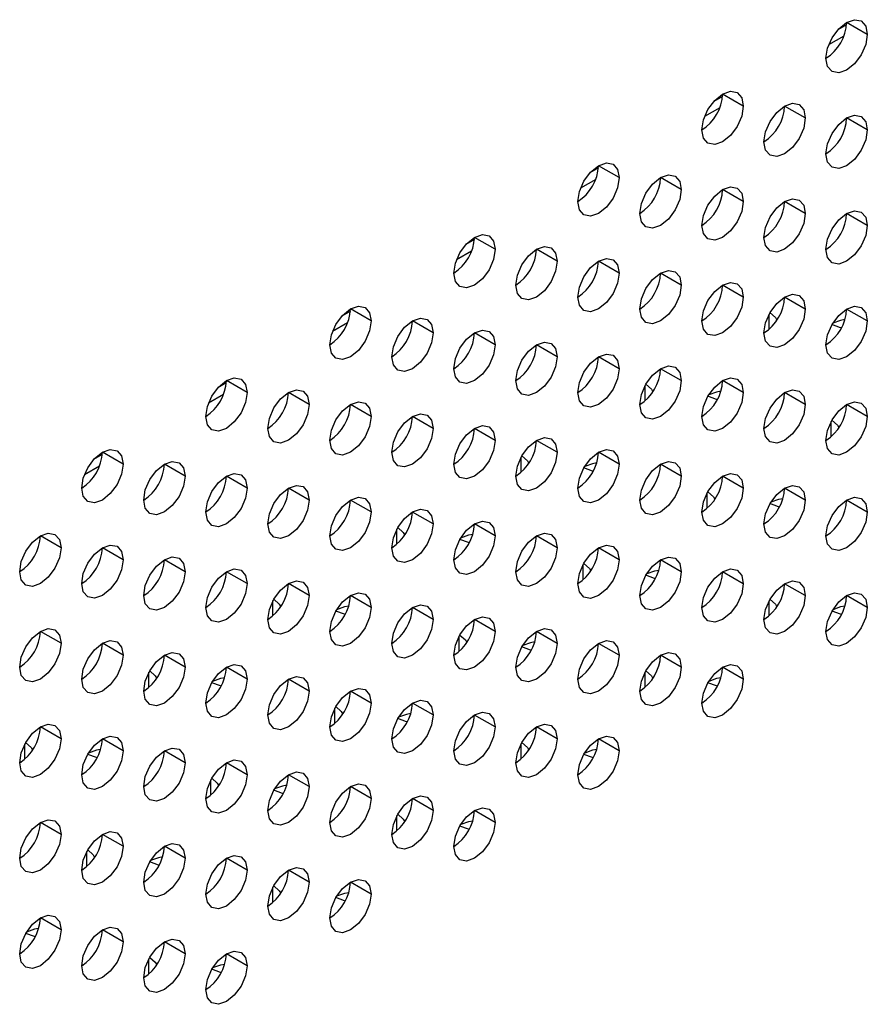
# Model space of a CAD drawing. Header units: millimetres. Extents: x 0 to 1118, y 0 to 864.
# Tile 162 of 256: x 969.71 to 973.33, y 656.24 to 660.45. Entities that reach past the tile are written whole.
import ezdxf

# ---------------------------------------------------------------- set-up
doc = ezdxf.new("R2010")
doc.units = ezdxf.units.MM

msp = doc.modelspace()

# ---------------------------------------------------------------- linework, layer by layer
at = {"color": 7, "linetype": 'Continuous', "lineweight": 25}
for p, q in [((973.2415, 660.4257), (973.2046, 660.4045)), ((973.3303, 660.3844), (973.2419, 660.4355)), ((972.7111, 660.1196), (972.6743, 660.0983)), ((972.7999, 660.0783), (972.7115, 660.1293)), ((973.0651, 660.0272), (972.9767, 660.0782)), ((973.3303, 659.9762), (973.2419, 660.0272)), ((972.2696, 659.7721), (972.1812, 659.8231)), ((972.1808, 659.8134), (972.144, 659.7922)), ((972.5348, 659.7211), (972.4464, 659.7721)), ((972.7999, 659.67), (972.7115, 659.721)), ((973.0651, 659.6189), (972.9767, 659.67)), ((973.3303, 659.5679), (973.2419, 659.6189)), ((971.6505, 659.5073), (971.6136, 659.486)), ((971.7393, 659.466), (971.6509, 659.517)), ((972.0044, 659.4149), (971.916, 659.4659)), ((972.2696, 659.3638), (972.1812, 659.4149)), ((972.5348, 659.3128), (972.4464, 659.3638)), ((972.7999, 659.2617), (972.7115, 659.3128)), ((973.0651, 659.2107), (972.9767, 659.2617)), ((971.1202, 659.2011), (971.0833, 659.1798)), ((971.2089, 659.1598), (971.1205, 659.2108)), ((973.3303, 659.1596), (973.2419, 659.2106)), ((971.4741, 659.1088), (971.3857, 659.1598)), ((971.7393, 659.0577), (971.6509, 659.1087)), ((972.0044, 659.0066), (971.916, 659.0577)), ((972.2696, 658.9556), (972.1812, 659.0066)), ((972.5348, 658.9045), (972.4464, 658.9555)), ((970.5898, 658.895), (970.553, 658.8737)), ((970.6786, 658.8537), (970.5902, 658.9047)), ((972.7999, 658.8535), (972.7115, 658.9045)), ((970.9438, 658.8026), (970.8554, 658.8536)), ((973.0651, 658.8024), (972.9767, 658.8534)), ((971.2089, 658.7515), (971.1205, 658.8026)), ((973.3303, 658.7513), (973.2419, 658.8024)), ((971.4741, 658.7005), (971.3857, 658.7515)), ((971.7393, 658.6494), (971.6509, 658.7005)), ((972.0044, 658.5984), (971.916, 658.6494)), ((970.0595, 658.5888), (970.0226, 658.5675)), ((970.1483, 658.5475), (970.0599, 658.5985)), ((972.2696, 658.5473), (972.1812, 658.5983)), ((970.4134, 658.4964), (970.325, 658.5475)), ((972.5348, 658.4963), (972.4464, 658.5473)), ((970.6786, 658.4454), (970.5902, 658.4964)), ((972.7999, 658.4452), (972.7115, 658.4962)), ((970.9438, 658.3943), (970.8554, 658.4454)), ((973.0651, 658.3941), (972.9767, 658.4452)), ((971.2089, 658.3433), (971.1205, 658.3943)), ((973.3303, 658.3431), (973.2419, 658.3941)), ((971.4741, 658.2922), (971.3857, 658.3432)), ((971.7393, 658.2412), (971.6509, 658.2922)), ((969.8831, 658.1903), (969.7947, 658.2413)), ((972.0044, 658.1901), (971.916, 658.2411)), ((970.1483, 658.1392), (970.0599, 658.1903)), ((972.2696, 658.139), (972.1812, 658.1901)), ((970.4134, 658.0882), (970.325, 658.1392)), ((972.5348, 658.088), (972.4464, 658.139)), ((970.6786, 658.0371), (970.5902, 658.0881)), ((972.7999, 658.0369), (972.7115, 658.0879)), ((970.9438, 657.9861), (970.8554, 658.0371)), ((973.0651, 657.9859), (972.9767, 658.0369)), ((971.2089, 657.935), (971.1205, 657.986)), ((973.3303, 657.9348), (973.2419, 657.9858)), ((971.4741, 657.8839), (971.3857, 657.935)), ((971.7393, 657.8329), (971.6509, 657.8839)), ((969.8831, 657.782), (969.7947, 657.8331)), ((972.0044, 657.7818), (971.916, 657.8329)), ((970.1483, 657.731), (970.0599, 657.782)), ((972.2696, 657.7308), (972.1812, 657.7818)), ((970.4134, 657.6799), (970.325, 657.7309)), ((972.5348, 657.6797), (972.4464, 657.7307)), ((970.6786, 657.6289), (970.5902, 657.6799)), ((972.7999, 657.6287), (972.7115, 657.6797)), ((970.9438, 657.5778), (970.8554, 657.6288)), ((971.2089, 657.5267), (971.1205, 657.5778)), ((971.4741, 657.4757), (971.3857, 657.5267)), ((971.7393, 657.4246), (971.6509, 657.4756)), ((969.8831, 657.3738), (969.7947, 657.4248)), ((972.0044, 657.3736), (971.916, 657.4246)), ((970.1483, 657.3227), (970.0599, 657.3737)), ((972.2696, 657.3225), (972.1812, 657.3735)), ((970.4134, 657.2716), (970.325, 657.3227)), ((970.6786, 657.2206), (970.5902, 657.2716)), ((970.9438, 657.1695), (970.8554, 657.2205)), ((971.2089, 657.1185), (971.1205, 657.1695)), ((971.4741, 657.0674), (971.3857, 657.1184)), ((971.7393, 657.0163), (971.6509, 657.0674)), ((969.8831, 656.9655), (969.7947, 657.0165)), ((970.1483, 656.9144), (970.0599, 656.9655)), ((970.4134, 656.8634), (970.325, 656.9144)), ((970.6786, 656.8123), (970.5902, 656.8633)), ((970.9438, 656.7613), (970.8554, 656.8123)), ((971.2089, 656.7102), (971.1205, 656.7612)), ((969.8831, 656.5572), (969.7947, 656.6082)), ((970.1483, 656.5062), (970.0599, 656.5572)), ((970.4134, 656.4551), (970.325, 656.5061)), ((970.6786, 656.404), (970.5902, 656.4551))]:
    msp.add_line(p, q, dxfattribs=at)
at = {"color": 8, "linetype": 'Continuous', "lineweight": 25}
for p, q in [((973.2297, 660.3767), (973.165, 660.3393)), ((972.6993, 660.0705), (972.6346, 660.0331)), ((972.169, 659.7643), (972.1043, 659.727)), ((971.6387, 659.4582), (971.574, 659.4208)), ((971.1083, 659.152), (971.0436, 659.1147)), ((972.9104, 659.1246), (972.9104, 659.1889)), ((972.3801, 658.8185), (972.3801, 658.8827)), ((970.578, 658.8459), (970.5133, 658.8085)), ((973.1756, 658.6653), (973.1756, 658.7296)), ((971.8497, 658.5123), (971.8497, 658.5766)), ((970.0477, 658.5397), (969.983, 658.5024)), ((972.6452, 658.3591), (972.6452, 658.4234)), ((971.3194, 658.2061), (971.3194, 658.2704)), ((972.1149, 658.053), (972.1149, 658.1173)), ((970.7891, 657.9), (970.7891, 657.9643)), ((972.9104, 657.8998), (972.9104, 657.9641)), ((971.5846, 657.7468), (971.5846, 657.8111)), ((970.2588, 657.5938), (970.2588, 657.6581)), ((972.3801, 657.5936), (972.3801, 657.6579)), ((971.0543, 657.4407), (971.0543, 657.5049)), ((969.7284, 657.2877), (969.7284, 657.352)), ((971.8497, 657.2875), (971.8497, 657.3518)), ((970.5239, 657.1345), (970.5239, 657.1988)), ((971.3194, 656.9813), (971.3194, 657.0456)), ((969.9936, 656.8284), (969.9936, 656.8926)), ((970.7891, 656.6752), (970.7891, 656.7395)), ((970.2588, 656.369), (970.2588, 656.4333))]:
    msp.add_line(p, q, dxfattribs=at)
at = {"color": 7, "linetype": 'Continuous', "lineweight": 25, "flags": 128}
for points in [[(973.1535, 660.2824), (973.1602, 660.3253), (973.1794, 660.3695), (973.208, 660.4082), (973.2419, 660.4355), (973.2757, 660.4472), (973.3044, 660.4417), (973.3235, 660.4196), (973.3303, 660.3844)], [(973.3303, 660.3844), (973.3235, 660.3415), (973.3044, 660.2973), (973.2757, 660.2586), (973.2419, 660.2313), (973.208, 660.2196), (973.1794, 660.2251), (973.1602, 660.2472), (973.1535, 660.2824)], [(972.6231, 659.9762), (972.6299, 660.0192), (972.649, 660.0633), (972.6777, 660.102), (972.7115, 660.1293), (972.7454, 660.1411), (972.774, 660.1355), (972.7932, 660.1134), (972.7999, 660.0783)], [(972.7999, 660.0783), (972.7932, 660.0353), (972.774, 659.9912), (972.7454, 659.9525), (972.7115, 659.9252), (972.6777, 659.9134), (972.649, 659.919), (972.6299, 659.941), (972.6231, 659.9762)], [(972.8883, 659.9252), (972.895, 659.9681), (972.9142, 660.0123), (972.9429, 660.051), (972.9767, 660.0783), (973.0105, 660.09), (973.0392, 660.0844), (973.0584, 660.0624), (973.0651, 660.0272)], [(973.1535, 659.8741), (973.1602, 659.917), (973.1794, 659.9612), (973.208, 659.9999), (973.2419, 660.0272), (973.2757, 660.039), (973.3044, 660.0334), (973.3235, 660.0113), (973.3303, 659.9762)], [(973.0651, 660.0272), (973.0584, 659.9843), (973.0392, 659.9401), (973.0105, 659.9014), (972.9767, 659.8741), (972.9429, 659.8624), (972.9142, 659.8679), (972.895, 659.89), (972.8883, 659.9252)], [(973.3303, 659.9762), (973.3235, 659.9332), (973.3044, 659.889), (973.2757, 659.8504), (973.2419, 659.8231), (973.208, 659.8113), (973.1794, 659.8169), (973.1602, 659.8389), (973.1535, 659.8741)], [(972.0928, 659.6701), (972.0995, 659.713), (972.1187, 659.7572), (972.1474, 659.7959), (972.1812, 659.8232), (972.215, 659.8349), (972.2437, 659.8293), (972.2629, 659.8073), (972.2696, 659.7721)], [(972.358, 659.619), (972.3647, 659.662), (972.3839, 659.7061), (972.4125, 659.7448), (972.4464, 659.7721), (972.4802, 659.7839), (972.5089, 659.7783), (972.528, 659.7562), (972.5348, 659.7211)], [(972.2696, 659.7721), (972.2629, 659.7292), (972.2437, 659.685), (972.215, 659.6463), (972.1812, 659.619), (972.1474, 659.6073), (972.1187, 659.6128), (972.0995, 659.6349), (972.0928, 659.6701)], [(972.5348, 659.7211), (972.528, 659.6781), (972.5089, 659.6339), (972.4802, 659.5953), (972.4464, 659.568), (972.4125, 659.5562), (972.3839, 659.5618), (972.3647, 659.5838), (972.358, 659.619)], [(972.6231, 659.568), (972.6299, 659.6109), (972.649, 659.6551), (972.6777, 659.6937), (972.7115, 659.721), (972.7454, 659.7328), (972.774, 659.7272), (972.7932, 659.7052), (972.7999, 659.67)], [(972.7999, 659.67), (972.7932, 659.6271), (972.774, 659.5829), (972.7454, 659.5442), (972.7115, 659.5169), (972.6777, 659.5052), (972.649, 659.5107), (972.6299, 659.5328), (972.6231, 659.568)], [(972.8883, 659.5169), (972.895, 659.5598), (972.9142, 659.604), (972.9429, 659.6427), (972.9767, 659.67), (973.0105, 659.6817), (973.0392, 659.6762), (973.0584, 659.6541), (973.0651, 659.6189)], [(973.0651, 659.6189), (973.0584, 659.576), (973.0392, 659.5318), (973.0105, 659.4931), (972.9767, 659.4659), (972.9429, 659.4541), (972.9142, 659.4597), (972.895, 659.4817), (972.8883, 659.5169)], [(973.1535, 659.4658), (973.1602, 659.5088), (973.1794, 659.553), (973.208, 659.5916), (973.2419, 659.6189), (973.2757, 659.6307), (973.3044, 659.6251), (973.3235, 659.6031), (973.3303, 659.5679)], [(973.3303, 659.5679), (973.3235, 659.5249), (973.3044, 659.4808), (973.2757, 659.4421), (973.2419, 659.4148), (973.208, 659.403), (973.1794, 659.4086), (973.1602, 659.4307), (973.1535, 659.4658)], [(971.5625, 659.3639), (971.5692, 659.4069), (971.5884, 659.451), (971.617, 659.4897), (971.6509, 659.517), (971.6847, 659.5288), (971.7134, 659.5232), (971.7325, 659.5011), (971.7393, 659.466)], [(971.7393, 659.466), (971.7325, 659.423), (971.7134, 659.3788), (971.6847, 659.3402), (971.6509, 659.3129), (971.617, 659.3011), (971.5884, 659.3067), (971.5692, 659.3287), (971.5625, 659.3639)], [(971.8276, 659.3129), (971.8344, 659.3558), (971.8535, 659.4), (971.8822, 659.4387), (971.916, 659.466), (971.9499, 659.4777), (971.9785, 659.4721), (971.9977, 659.4501), (972.0044, 659.4149)], [(972.0044, 659.4149), (971.9977, 659.372), (971.9785, 659.3278), (971.9499, 659.2891), (971.916, 659.2618), (971.8822, 659.2501), (971.8535, 659.2556), (971.8344, 659.2777), (971.8276, 659.3129)], [(972.0928, 659.2618), (972.0995, 659.3047), (972.1187, 659.3489), (972.1474, 659.3876), (972.1812, 659.4149), (972.215, 659.4266), (972.2437, 659.4211), (972.2629, 659.399), (972.2696, 659.3638)], [(972.2696, 659.3638), (972.2629, 659.3209), (972.2437, 659.2767), (972.215, 659.2381), (972.1812, 659.2108), (972.1474, 659.199), (972.1187, 659.2046), (972.0995, 659.2266), (972.0928, 659.2618)], [(972.358, 659.2107), (972.3647, 659.2537), (972.3839, 659.2979), (972.4125, 659.3365), (972.4464, 659.3638), (972.4802, 659.3756), (972.5089, 659.37), (972.528, 659.348), (972.5348, 659.3128)], [(972.6231, 659.1597), (972.6299, 659.2026), (972.649, 659.2468), (972.6777, 659.2855), (972.7115, 659.3128), (972.7454, 659.3245), (972.774, 659.319), (972.7932, 659.2969), (972.7999, 659.2617)], [(972.5348, 659.3128), (972.528, 659.2698), (972.5089, 659.2257), (972.4802, 659.187), (972.4464, 659.1597), (972.4125, 659.1479), (972.3839, 659.1535), (972.3647, 659.1756), (972.358, 659.2107)], [(972.8883, 659.1086), (972.895, 659.1516), (972.9142, 659.1957), (972.9429, 659.2344), (972.9767, 659.2617), (973.0105, 659.2735), (973.0392, 659.2679), (973.0584, 659.2458), (973.0651, 659.2107)], [(972.7999, 659.2617), (972.7932, 659.2188), (972.774, 659.1746), (972.7454, 659.1359), (972.7115, 659.1086), (972.6777, 659.0969), (972.649, 659.1025), (972.6299, 659.1245), (972.6231, 659.1597)], [(971.0322, 659.0578), (971.0389, 659.1007), (971.058, 659.1449), (971.0867, 659.1836), (971.1205, 659.2109), (971.1544, 659.2226), (971.183, 659.217), (971.2022, 659.195), (971.2089, 659.1598)], [(973.0651, 659.2107), (973.0584, 659.1677), (973.0392, 659.1236), (973.0105, 659.0849), (972.9767, 659.0576), (972.9429, 659.0458), (972.9142, 659.0514), (972.895, 659.0734), (972.8883, 659.1086)], [(972.9139, 659.1952), (972.9375, 659.1739), (972.9436, 659.163)], [(973.1535, 659.0576), (973.1602, 659.1005), (973.1794, 659.1447), (973.208, 659.1834), (973.2419, 659.2107), (973.2757, 659.2224), (973.3044, 659.2168), (973.3235, 659.1948), (973.3303, 659.1596)], [(971.2089, 659.1598), (971.2022, 659.1169), (971.183, 659.0727), (971.1544, 659.034), (971.1205, 659.0067), (971.0867, 658.995), (971.058, 659.0005), (971.0389, 659.0226), (971.0322, 659.0578)], [(971.2973, 659.0067), (971.304, 659.0496), (971.3232, 659.0938), (971.3519, 659.1325), (971.3857, 659.1598), (971.4195, 659.1716), (971.4482, 659.166), (971.4674, 659.1439), (971.4741, 659.1088)], [(973.3303, 659.1596), (973.3235, 659.1167), (973.3044, 659.0725), (973.2757, 659.0338), (973.2419, 659.0065), (973.208, 658.9948), (973.1794, 659.0003), (973.1602, 659.0224), (973.1535, 659.0576)], [(973.2344, 659.1654), (973.2161, 659.162), (973.1826, 659.1501)], [(971.4741, 659.1088), (971.4674, 659.0658), (971.4482, 659.0216), (971.4195, 658.983), (971.3857, 658.9557), (971.3519, 658.9439), (971.3232, 658.9495), (971.304, 658.9715), (971.2973, 659.0067)], [(971.5625, 658.9556), (971.5692, 658.9986), (971.5884, 659.0428), (971.617, 659.0814), (971.6509, 659.1087), (971.6847, 659.1205), (971.7134, 659.1149), (971.7325, 659.0929), (971.7393, 659.0577)], [(973.2195, 659.1299), (973.2161, 659.1307), (973.1792, 659.1443)], [(971.8276, 658.9046), (971.8344, 658.9475), (971.8535, 658.9917), (971.8822, 659.0304), (971.916, 659.0577), (971.9499, 659.0694), (971.9785, 659.0639), (971.9977, 659.0418), (972.0044, 659.0066)], [(971.7393, 659.0577), (971.7325, 659.0148), (971.7134, 658.9706), (971.6847, 658.9319), (971.6509, 658.9046), (971.617, 658.8928), (971.5884, 658.8984), (971.5692, 658.9205), (971.5625, 658.9556)], [(972.0044, 659.0066), (971.9977, 658.9637), (971.9785, 658.9195), (971.9499, 658.8808), (971.916, 658.8535), (971.8822, 658.8418), (971.8535, 658.8474), (971.8344, 658.8694), (971.8276, 658.9046)], [(972.0928, 658.8535), (972.0995, 658.8965), (972.1187, 658.9406), (972.1474, 658.9793), (972.1812, 659.0066), (972.215, 659.0184), (972.2437, 659.0128), (972.2629, 658.9908), (972.2696, 658.9556)], [(972.2696, 658.9556), (972.2629, 658.9126), (972.2437, 658.8685), (972.215, 658.8298), (972.1812, 658.8025), (972.1474, 658.7907), (972.1187, 658.7963), (972.0995, 658.8184), (972.0928, 658.8535)], [(972.358, 658.8025), (972.3647, 658.8454), (972.3839, 658.8896), (972.4125, 658.9283), (972.4464, 658.9556), (972.4802, 658.9673), (972.5089, 658.9617), (972.528, 658.9397), (972.5348, 658.9045)], [(970.5018, 658.7516), (970.5086, 658.7946), (970.5277, 658.8387), (970.5564, 658.8774), (970.5902, 658.9047), (970.624, 658.9165), (970.6527, 658.9109), (970.6719, 658.8888), (970.6786, 658.8537)], [(972.5348, 658.9045), (972.528, 658.8616), (972.5089, 658.8174), (972.4802, 658.7787), (972.4464, 658.7514), (972.4125, 658.7397), (972.3839, 658.7452), (972.3647, 658.7673), (972.358, 658.8025)], [(972.6231, 658.7514), (972.6299, 658.7944), (972.649, 658.8385), (972.6777, 658.8772), (972.7115, 658.9045), (972.7454, 658.9163), (972.774, 658.9107), (972.7932, 658.8886), (972.7999, 658.8535)], [(970.6786, 658.8537), (970.6719, 658.8107), (970.6527, 658.7665), (970.624, 658.7279), (970.5902, 658.7006), (970.5564, 658.6888), (970.5277, 658.6944), (970.5086, 658.7164), (970.5018, 658.7516)], [(970.767, 658.7006), (970.7737, 658.7435), (970.7929, 658.7877), (970.8216, 658.8263), (970.8554, 658.8536), (970.8892, 658.8654), (970.9179, 658.8598), (970.937, 658.8378), (970.9438, 658.8026)], [(972.3836, 658.8891), (972.4072, 658.8678), (972.4133, 658.8569)], [(972.7999, 658.8535), (972.7932, 658.8105), (972.774, 658.7663), (972.7454, 658.7277), (972.7115, 658.7004), (972.6777, 658.6886), (972.649, 658.6942), (972.6299, 658.7162), (972.6231, 658.7514)], [(972.7041, 658.8593), (972.6858, 658.8558), (972.6522, 658.8439)], [(972.8883, 658.7004), (972.895, 658.7433), (972.9142, 658.7875), (972.9429, 658.8261), (972.9767, 658.8534), (973.0105, 658.8652), (973.0392, 658.8596), (973.0584, 658.8376), (973.0651, 658.8024)], [(971.0322, 658.6495), (971.0389, 658.6924), (971.058, 658.7366), (971.0867, 658.7753), (971.1205, 658.8026), (971.1544, 658.8143), (971.183, 658.8088), (971.2022, 658.7867), (971.2089, 658.7515)], [(972.6892, 658.8238), (972.6858, 658.8245), (972.6488, 658.8382)], [(973.1535, 658.6493), (973.1602, 658.6922), (973.1794, 658.7364), (973.208, 658.7751), (973.2419, 658.8024), (973.2757, 658.8141), (973.3044, 658.8086), (973.3235, 658.7865), (973.3303, 658.7513)], [(970.9438, 658.8026), (970.937, 658.7597), (970.9179, 658.7155), (970.8892, 658.6768), (970.8554, 658.6495), (970.8216, 658.6378), (970.7929, 658.6433), (970.7737, 658.6654), (970.767, 658.7006)], [(973.0651, 658.8024), (973.0584, 658.7595), (973.0392, 658.7153), (973.0105, 658.6766), (972.9767, 658.6493), (972.9429, 658.6376), (972.9142, 658.6431), (972.895, 658.6652), (972.8883, 658.7004)], [(971.2089, 658.7515), (971.2022, 658.7086), (971.183, 658.6644), (971.1544, 658.6257), (971.1205, 658.5985), (971.0867, 658.5867), (971.058, 658.5923), (971.0389, 658.6143), (971.0322, 658.6495)], [(971.2973, 658.5984), (971.304, 658.6414), (971.3232, 658.6856), (971.3519, 658.7242), (971.3857, 658.7515), (971.4195, 658.7633), (971.4482, 658.7577), (971.4674, 658.7357), (971.4741, 658.7005)], [(973.3303, 658.7513), (973.3235, 658.7084), (973.3044, 658.6642), (973.2757, 658.6255), (973.2419, 658.5983), (973.208, 658.5865), (973.1794, 658.5921), (973.1602, 658.6141), (973.1535, 658.6493)], [(973.1791, 658.736), (973.2027, 658.7147), (973.2088, 658.7037)], [(971.4741, 658.7005), (971.4674, 658.6575), (971.4482, 658.6134), (971.4195, 658.5747), (971.3857, 658.5474), (971.3519, 658.5356), (971.3232, 658.5412), (971.304, 658.5633), (971.2973, 658.5984)], [(971.5625, 658.5474), (971.5692, 658.5903), (971.5884, 658.6345), (971.617, 658.6732), (971.6509, 658.7005), (971.6847, 658.7122), (971.7134, 658.7067), (971.7325, 658.6846), (971.7393, 658.6494)], [(971.7393, 658.6494), (971.7325, 658.6065), (971.7134, 658.5623), (971.6847, 658.5236), (971.6509, 658.4963), (971.617, 658.4846), (971.5884, 658.4901), (971.5692, 658.5122), (971.5625, 658.5474)], [(971.8276, 658.4963), (971.8344, 658.5393), (971.8535, 658.5834), (971.8822, 658.6221), (971.916, 658.6494), (971.9499, 658.6612), (971.9785, 658.6556), (971.9977, 658.6335), (972.0044, 658.5984)], [(969.9715, 658.4455), (969.9782, 658.4884), (969.9974, 658.5326), (970.0261, 658.5713), (970.0599, 658.5986), (970.0937, 658.6103), (970.1224, 658.6047), (970.1415, 658.5827), (970.1483, 658.5475)], [(972.0928, 658.4453), (972.0995, 658.4882), (972.1187, 658.5324), (972.1474, 658.5711), (972.1812, 658.5984), (972.215, 658.6101), (972.2437, 658.6045), (972.2629, 658.5825), (972.2696, 658.5473)], [(970.2367, 658.3944), (970.2434, 658.4373), (970.2625, 658.4815), (970.2912, 658.5202), (970.325, 658.5475), (970.3589, 658.5592), (970.3875, 658.5537), (970.4067, 658.5316), (970.4134, 658.4964)], [(972.0044, 658.5984), (971.9977, 658.5554), (971.9785, 658.5113), (971.9499, 658.4726), (971.916, 658.4453), (971.8822, 658.4335), (971.8535, 658.4391), (971.8344, 658.4611), (971.8276, 658.4963)], [(971.8533, 658.5829), (971.8768, 658.5616), (971.883, 658.5507)], [(972.358, 658.3942), (972.3647, 658.4371), (972.3839, 658.4813), (972.4125, 658.52), (972.4464, 658.5473), (972.4802, 658.559), (972.5089, 658.5535), (972.528, 658.5314), (972.5348, 658.4963)], [(970.1483, 658.5475), (970.1415, 658.5046), (970.1224, 658.4604), (970.0937, 658.4217), (970.0599, 658.3944), (970.0261, 658.3827), (969.9974, 658.3882), (969.9782, 658.4103), (969.9715, 658.4455)], [(972.2696, 658.5473), (972.2629, 658.5044), (972.2437, 658.4602), (972.215, 658.4215), (972.1812, 658.3942), (972.1474, 658.3825), (972.1187, 658.388), (972.0995, 658.4101), (972.0928, 658.4453)], [(972.1589, 658.5176), (972.1555, 658.5184), (972.1185, 658.532)], [(972.1738, 658.5531), (972.1555, 658.5496), (972.1219, 658.5377)], [(970.4134, 658.4964), (970.4067, 658.4535), (970.3875, 658.4093), (970.3589, 658.3707), (970.325, 658.3434), (970.2912, 658.3316), (970.2625, 658.3372), (970.2434, 658.3592), (970.2367, 658.3944)], [(970.5018, 658.3433), (970.5086, 658.3863), (970.5277, 658.4305), (970.5564, 658.4691), (970.5902, 658.4964), (970.624, 658.5082), (970.6527, 658.5026), (970.6719, 658.4806), (970.6786, 658.4454)], [(972.5348, 658.4963), (972.528, 658.4533), (972.5089, 658.4091), (972.4802, 658.3705), (972.4464, 658.3432), (972.4125, 658.3314), (972.3839, 658.337), (972.3647, 658.359), (972.358, 658.3942)], [(972.6231, 658.3431), (972.6299, 658.3861), (972.649, 658.4303), (972.6777, 658.4689), (972.7115, 658.4962), (972.7454, 658.508), (972.774, 658.5024), (972.7932, 658.4804), (972.7999, 658.4452)], [(970.6786, 658.4454), (970.6719, 658.4024), (970.6527, 658.3583), (970.624, 658.3196), (970.5902, 658.2923), (970.5564, 658.2805), (970.5277, 658.2861), (970.5086, 658.3082), (970.5018, 658.3433)], [(970.767, 658.2923), (970.7737, 658.3352), (970.7929, 658.3794), (970.8216, 658.4181), (970.8554, 658.4454), (970.8892, 658.4571), (970.9179, 658.4516), (970.937, 658.4295), (970.9438, 658.3943)], [(972.7999, 658.4452), (972.7932, 658.4022), (972.774, 658.3581), (972.7454, 658.3194), (972.7115, 658.2921), (972.6777, 658.2803), (972.649, 658.2859), (972.6299, 658.308), (972.6231, 658.3431)], [(972.8883, 658.2921), (972.895, 658.335), (972.9142, 658.3792), (972.9429, 658.4179), (972.9767, 658.4452), (973.0105, 658.4569), (973.0392, 658.4514), (973.0584, 658.4293), (973.0651, 658.3941)], [(970.9438, 658.3943), (970.937, 658.3514), (970.9179, 658.3072), (970.8892, 658.2685), (970.8554, 658.2412), (970.8216, 658.2295), (970.7929, 658.2351), (970.7737, 658.2571), (970.767, 658.2923)], [(971.0322, 658.2412), (971.0389, 658.2842), (971.058, 658.3283), (971.0867, 658.367), (971.1205, 658.3943), (971.1544, 658.4061), (971.183, 658.4005), (971.2022, 658.3784), (971.2089, 658.3433)], [(972.6488, 658.4298), (972.6723, 658.4086), (972.6785, 658.3976)], [(973.0651, 658.3941), (973.0584, 658.3512), (973.0392, 658.307), (973.0105, 658.2683), (972.9767, 658.241), (972.9429, 658.2293), (972.9142, 658.2349), (972.895, 658.2569), (972.8883, 658.2921)], [(972.9693, 658.4), (972.951, 658.3966), (972.9175, 658.3847)], [(973.1535, 658.241), (973.1602, 658.284), (973.1794, 658.3281), (973.208, 658.3668), (973.2419, 658.3941), (973.2757, 658.4059), (973.3044, 658.4003), (973.3235, 658.3782), (973.3303, 658.3431)], [(971.2973, 658.1902), (971.304, 658.2331), (971.3232, 658.2773), (971.3519, 658.316), (971.3857, 658.3433), (971.4195, 658.355), (971.4482, 658.3494), (971.4674, 658.3274), (971.4741, 658.2922)], [(972.9544, 658.3645), (972.951, 658.3653), (972.914, 658.3789)], [(971.2089, 658.3433), (971.2022, 658.3003), (971.183, 658.2562), (971.1544, 658.2175), (971.1205, 658.1902), (971.0867, 658.1784), (971.058, 658.184), (971.0389, 658.206), (971.0322, 658.2412)], [(973.3303, 658.3431), (973.3235, 658.3001), (973.3044, 658.256), (973.2757, 658.2173), (973.2419, 658.19), (973.208, 658.1782), (973.1794, 658.1838), (973.1602, 658.2058), (973.1535, 658.241)], [(971.4741, 658.2922), (971.4674, 658.2493), (971.4482, 658.2051), (971.4195, 658.1664), (971.3857, 658.1391), (971.3519, 658.1274), (971.3232, 658.1329), (971.304, 658.155), (971.2973, 658.1902)], [(971.3229, 658.2768), (971.3465, 658.2555), (971.3526, 658.2446)], [(971.5625, 658.1391), (971.5692, 658.182), (971.5884, 658.2262), (971.617, 658.2649), (971.6509, 658.2922), (971.6847, 658.304), (971.7134, 658.2984), (971.7325, 658.2763), (971.7393, 658.2412)], [(969.7063, 658.0882), (969.7131, 658.1312), (969.7322, 658.1754), (969.7609, 658.214), (969.7947, 658.2413), (969.8285, 658.2531), (969.8572, 658.2475), (969.8764, 658.2255), (969.8831, 658.1903)], [(971.7393, 658.2412), (971.7325, 658.1982), (971.7134, 658.154), (971.6847, 658.1154), (971.6509, 658.0881), (971.617, 658.0763), (971.5884, 658.0819), (971.5692, 658.1039), (971.5625, 658.1391)], [(971.6285, 658.2114), (971.6251, 658.2122), (971.5882, 658.2259)], [(971.6434, 658.2469), (971.6251, 658.2435), (971.5916, 658.2316)], [(971.8276, 658.088), (971.8344, 658.131), (971.8535, 658.1752), (971.8822, 658.2138), (971.916, 658.2411), (971.9499, 658.2529), (971.9785, 658.2473), (971.9977, 658.2253), (972.0044, 658.1901)], [(969.8831, 658.1903), (969.8764, 658.1474), (969.8572, 658.1032), (969.8285, 658.0645), (969.7947, 658.0372), (969.7609, 658.0254), (969.7322, 658.031), (969.7131, 658.0531), (969.7063, 658.0882)], [(969.9715, 658.0372), (969.9782, 658.0801), (969.9974, 658.1243), (970.0261, 658.163), (970.0599, 658.1903), (970.0937, 658.202), (970.1224, 658.1965), (970.1415, 658.1744), (970.1483, 658.1392)], [(972.0044, 658.1901), (971.9977, 658.1472), (971.9785, 658.103), (971.9499, 658.0643), (971.916, 658.037), (971.8822, 658.0252), (971.8535, 658.0308), (971.8344, 658.0529), (971.8276, 658.088)], [(972.0928, 658.037), (972.0995, 658.0799), (972.1187, 658.1241), (972.1474, 658.1628), (972.1812, 658.1901), (972.215, 658.2018), (972.2437, 658.1963), (972.2629, 658.1742), (972.2696, 658.139)], [(970.1483, 658.1392), (970.1415, 658.0963), (970.1224, 658.0521), (970.0937, 658.0134), (970.0599, 657.9861), (970.0261, 657.9744), (969.9974, 657.98), (969.9782, 658.002), (969.9715, 658.0372)], [(970.2367, 657.9861), (970.2434, 658.0291), (970.2625, 658.0732), (970.2912, 658.1119), (970.325, 658.1392), (970.3589, 658.151), (970.3875, 658.1454), (970.4067, 658.1234), (970.4134, 658.0882)], [(972.2696, 658.139), (972.2629, 658.0961), (972.2437, 658.0519), (972.215, 658.0132), (972.1812, 657.9859), (972.1474, 657.9742), (972.1187, 657.9798), (972.0995, 658.0018), (972.0928, 658.037)], [(972.358, 657.9859), (972.3647, 658.0289), (972.3839, 658.073), (972.4125, 658.1117), (972.4464, 658.139), (972.4802, 658.1508), (972.5089, 658.1452), (972.528, 658.1232), (972.5348, 658.088)], [(970.5018, 657.9351), (970.5086, 657.978), (970.5277, 658.0222), (970.5564, 658.0609), (970.5902, 658.0882), (970.624, 658.0999), (970.6527, 658.0943), (970.6719, 658.0723), (970.6786, 658.0371)], [(972.1185, 658.1237), (972.142, 658.1024), (972.1482, 658.0914)], [(972.6231, 657.9349), (972.6299, 657.9778), (972.649, 658.022), (972.6777, 658.0607), (972.7115, 658.088), (972.7454, 658.0997), (972.774, 658.0941), (972.7932, 658.0721), (972.7999, 658.0369)], [(970.4134, 658.0882), (970.4067, 658.0452), (970.3875, 658.0011), (970.3589, 657.9624), (970.325, 657.9351), (970.2912, 657.9233), (970.2625, 657.9289), (970.2434, 657.951), (970.2367, 657.9861)], [(972.5348, 658.088), (972.528, 658.045), (972.5089, 658.0009), (972.4802, 657.9622), (972.4464, 657.9349), (972.4125, 657.9231), (972.3839, 657.9287), (972.3647, 657.9508), (972.358, 657.9859)], [(972.4241, 658.0584), (972.4206, 658.0591), (972.3837, 658.0728)], [(972.439, 658.0939), (972.4206, 658.0904), (972.3872, 658.0786)], [(970.6786, 658.0371), (970.6719, 657.9942), (970.6527, 657.95), (970.624, 657.9113), (970.5902, 657.884), (970.5564, 657.8723), (970.5277, 657.8778), (970.5086, 657.8999), (970.5018, 657.9351)], [(970.767, 657.884), (970.7737, 657.927), (970.7929, 657.9711), (970.8216, 658.0098), (970.8554, 658.0371), (970.8892, 658.0489), (970.9179, 658.0433), (970.937, 658.0212), (970.9438, 657.9861)], [(972.7999, 658.0369), (972.7932, 657.994), (972.774, 657.9498), (972.7454, 657.9111), (972.7115, 657.8838), (972.6777, 657.8721), (972.649, 657.8776), (972.6299, 657.8997), (972.6231, 657.9349)], [(972.8883, 657.8838), (972.895, 657.9268), (972.9142, 657.9709), (972.9429, 658.0096), (972.9767, 658.0369), (973.0105, 658.0487), (973.0392, 658.0431), (973.0584, 658.021), (973.0651, 657.9859)], [(970.9438, 657.9861), (970.937, 657.9431), (970.9179, 657.8989), (970.8892, 657.8603), (970.8554, 657.833), (970.8216, 657.8212), (970.7929, 657.8268), (970.7737, 657.8488), (970.767, 657.884)], [(970.7926, 657.9706), (970.8162, 657.9493), (970.8223, 657.9384)], [(971.0322, 657.833), (971.0389, 657.8759), (971.058, 657.9201), (971.0867, 657.9587), (971.1205, 657.986), (971.1544, 657.9978), (971.183, 657.9922), (971.2022, 657.9702), (971.2089, 657.935)], [(973.0651, 657.9859), (973.0584, 657.9429), (973.0392, 657.8987), (973.0105, 657.8601), (972.9767, 657.8328), (972.9429, 657.821), (972.9142, 657.8266), (972.895, 657.8486), (972.8883, 657.8838)], [(972.914, 657.9706), (972.9375, 657.9493), (972.9437, 657.9383)], [(973.1535, 657.8328), (973.1602, 657.8757), (973.1794, 657.9199), (973.208, 657.9586), (973.2419, 657.9858), (973.2757, 657.9976), (973.3044, 657.992), (973.3235, 657.97), (973.3303, 657.9348)], [(971.2089, 657.935), (971.2022, 657.8921), (971.183, 657.8479), (971.1544, 657.8092), (971.1205, 657.7819), (971.0867, 657.7702), (971.058, 657.7757), (971.0389, 657.7978), (971.0322, 657.833)], [(971.1131, 657.9408), (971.0948, 657.9373), (971.0612, 657.9254)], [(971.2973, 657.7819), (971.304, 657.8248), (971.3232, 657.869), (971.3519, 657.9077), (971.3857, 657.935), (971.4195, 657.9467), (971.4482, 657.9412), (971.4674, 657.9191), (971.4741, 657.8839)], [(973.3303, 657.9348), (973.3235, 657.8919), (973.3044, 657.8477), (973.2757, 657.809), (973.2419, 657.7817), (973.208, 657.77), (973.1794, 657.7755), (973.1602, 657.7976), (973.1535, 657.8328)], [(973.2345, 657.9408), (973.2161, 657.9373), (973.1827, 657.9255)], [(971.0982, 657.9053), (971.0948, 657.9061), (971.0578, 657.9197)], [(971.5625, 657.7308), (971.5692, 657.7738), (971.5884, 657.818), (971.617, 657.8566), (971.6509, 657.8839), (971.6847, 657.8957), (971.7134, 657.8901), (971.7325, 657.8681), (971.7393, 657.8329)], [(973.2196, 657.9053), (973.2161, 657.9061), (973.1793, 657.9197)], [(969.7063, 657.68), (969.7131, 657.7229), (969.7322, 657.7671), (969.7609, 657.8058), (969.7947, 657.8331), (969.8285, 657.8448), (969.8572, 657.8393), (969.8764, 657.8172), (969.8831, 657.782)], [(971.4741, 657.8839), (971.4674, 657.841), (971.4482, 657.7968), (971.4195, 657.7581), (971.3857, 657.7309), (971.3519, 657.7191), (971.3232, 657.7247), (971.304, 657.7467), (971.2973, 657.7819)], [(971.8276, 657.6798), (971.8344, 657.7227), (971.8535, 657.7669), (971.8822, 657.8056), (971.916, 657.8329), (971.9499, 657.8446), (971.9785, 657.8391), (971.9977, 657.817), (972.0044, 657.7818)], [(971.7393, 657.8329), (971.7325, 657.7899), (971.7134, 657.7458), (971.6847, 657.7071), (971.6509, 657.6798), (971.617, 657.668), (971.5884, 657.6736), (971.5692, 657.6957), (971.5625, 657.7308)], [(971.5881, 657.8175), (971.6117, 657.7963), (971.6178, 657.7853)], [(969.8831, 657.782), (969.8764, 657.7391), (969.8572, 657.6949), (969.8285, 657.6562), (969.7947, 657.6289), (969.7609, 657.6172), (969.7322, 657.6227), (969.7131, 657.6448), (969.7063, 657.68)], [(969.9715, 657.6289), (969.9782, 657.6719), (969.9974, 657.716), (970.0261, 657.7547), (970.0599, 657.782), (970.0937, 657.7938), (970.1224, 657.7882), (970.1415, 657.7661), (970.1483, 657.731)], [(972.0044, 657.7818), (971.9977, 657.7389), (971.9785, 657.6947), (971.9499, 657.656), (971.916, 657.6287), (971.8822, 657.617), (971.8535, 657.6225), (971.8344, 657.6446), (971.8276, 657.6798)], [(971.8937, 657.7522), (971.8903, 657.753), (971.8534, 657.7666)], [(971.9086, 657.7877), (971.8903, 657.7843), (971.8568, 657.7724)], [(972.0928, 657.6287), (972.0995, 657.6717), (972.1187, 657.7158), (972.1474, 657.7545), (972.1812, 657.7818), (972.215, 657.7936), (972.2437, 657.788), (972.2629, 657.7659), (972.2696, 657.7308)], [(970.1483, 657.731), (970.1415, 657.688), (970.1224, 657.6438), (970.0937, 657.6052), (970.0599, 657.5779), (970.0261, 657.5661), (969.9974, 657.5717), (969.9782, 657.5937), (969.9715, 657.6289)], [(970.2367, 657.5779), (970.2434, 657.6208), (970.2625, 657.665), (970.2912, 657.7037), (970.325, 657.731), (970.3589, 657.7427), (970.3875, 657.7371), (970.4067, 657.7151), (970.4134, 657.6799)], [(972.2696, 657.7308), (972.2629, 657.6878), (972.2437, 657.6437), (972.215, 657.605), (972.1812, 657.5777), (972.1474, 657.5659), (972.1187, 657.5715), (972.0995, 657.5935), (972.0928, 657.6287)], [(972.358, 657.5777), (972.3647, 657.6206), (972.3839, 657.6648), (972.4125, 657.7035), (972.4464, 657.7308), (972.4802, 657.7425), (972.5089, 657.7369), (972.528, 657.7149), (972.5348, 657.6797)], [(970.4134, 657.6799), (970.4067, 657.637), (970.3875, 657.5928), (970.3589, 657.5541), (970.325, 657.5268), (970.2912, 657.5151), (970.2625, 657.5206), (970.2434, 657.5427), (970.2367, 657.5779)], [(970.5018, 657.5268), (970.5086, 657.5697), (970.5277, 657.6139), (970.5564, 657.6526), (970.5902, 657.6799), (970.624, 657.6916), (970.6527, 657.6861), (970.6719, 657.664), (970.6786, 657.6289)], [(972.5348, 657.6797), (972.528, 657.6368), (972.5089, 657.5926), (972.4802, 657.5539), (972.4464, 657.5266), (972.4125, 657.5149), (972.3839, 657.5204), (972.3647, 657.5425), (972.358, 657.5777)], [(972.6231, 657.5266), (972.6299, 657.5695), (972.649, 657.6137), (972.6777, 657.6524), (972.7115, 657.6797), (972.7454, 657.6915), (972.774, 657.6859), (972.7932, 657.6638), (972.7999, 657.6287)], [(970.2623, 657.6645), (970.2859, 657.6432), (970.292, 657.6322)], [(970.5828, 657.6346), (970.5645, 657.6312), (970.5309, 657.6193)], [(970.767, 657.4757), (970.7737, 657.5187), (970.7929, 657.5629), (970.8216, 657.6015), (970.8554, 657.6288), (970.8892, 657.6406), (970.9179, 657.635), (970.937, 657.613), (970.9438, 657.5778)], [(972.3837, 657.6644), (972.4072, 657.6432), (972.4134, 657.6321)], [(972.7042, 657.6346), (972.6858, 657.6312), (972.6524, 657.6194)], [(970.6786, 657.6289), (970.6719, 657.5859), (970.6527, 657.5417), (970.624, 657.5031), (970.5902, 657.4758), (970.5564, 657.464), (970.5277, 657.4696), (970.5086, 657.4916), (970.5018, 657.5268)], [(970.5679, 657.5991), (970.5645, 657.5999), (970.5275, 657.6136)], [(972.7999, 657.6287), (972.7932, 657.5857), (972.774, 657.5415), (972.7454, 657.5029), (972.7115, 657.4756), (972.6777, 657.4638), (972.649, 657.4694), (972.6299, 657.4914), (972.6231, 657.5266)], [(972.6893, 657.5991), (972.6858, 657.5999), (972.6489, 657.6135)], [(970.9438, 657.5778), (970.937, 657.5348), (970.9179, 657.4907), (970.8892, 657.452), (970.8554, 657.4247), (970.8216, 657.4129), (970.7929, 657.4185), (970.7737, 657.4406), (970.767, 657.4757)], [(971.0322, 657.4247), (971.0389, 657.4676), (971.058, 657.5118), (971.0867, 657.5505), (971.1205, 657.5778), (971.1544, 657.5895), (971.183, 657.584), (971.2022, 657.5619), (971.2089, 657.5267)], [(971.2089, 657.5267), (971.2022, 657.4838), (971.183, 657.4396), (971.1544, 657.4009), (971.1205, 657.3736), (971.0867, 657.3619), (971.058, 657.3675), (971.0389, 657.3895), (971.0322, 657.4247)], [(971.0578, 657.5114), (971.0813, 657.4901), (971.0875, 657.4791)], [(971.2973, 657.3736), (971.304, 657.4166), (971.3232, 657.4607), (971.3519, 657.4994), (971.3857, 657.5267), (971.4195, 657.5385), (971.4482, 657.5329), (971.4674, 657.5108), (971.4741, 657.4757)], [(971.4741, 657.4757), (971.4674, 657.4327), (971.4482, 657.3886), (971.4195, 657.3499), (971.3857, 657.3226), (971.3519, 657.3108), (971.3232, 657.3164), (971.304, 657.3384), (971.2973, 657.3736)], [(971.3783, 657.4816), (971.36, 657.4781), (971.3265, 657.4663)], [(971.5625, 657.3226), (971.5692, 657.3655), (971.5884, 657.4097), (971.617, 657.4484), (971.6509, 657.4757), (971.6847, 657.4874), (971.7134, 657.4818), (971.7325, 657.4598), (971.7393, 657.4246)], [(969.7063, 657.2717), (969.7131, 657.3146), (969.7322, 657.3588), (969.7609, 657.3975), (969.7947, 657.4248), (969.8285, 657.4366), (969.8572, 657.431), (969.8764, 657.4089), (969.8831, 657.3738)], [(971.3634, 657.4461), (971.36, 657.4468), (971.3231, 657.4605)], [(971.7393, 657.4246), (971.7325, 657.3817), (971.7134, 657.3375), (971.6847, 657.2988), (971.6509, 657.2715), (971.617, 657.2598), (971.5884, 657.2653), (971.5692, 657.2874), (971.5625, 657.3226)], [(971.8276, 657.2715), (971.8344, 657.3144), (971.8535, 657.3586), (971.8822, 657.3973), (971.916, 657.4246), (971.9499, 657.4364), (971.9785, 657.4308), (971.9977, 657.4087), (972.0044, 657.3736)], [(969.9715, 657.2206), (969.9782, 657.2636), (969.9974, 657.3078), (970.0261, 657.3464), (970.0599, 657.3737), (970.0937, 657.3855), (970.1224, 657.3799), (970.1415, 657.3579), (970.1483, 657.3227)], [(972.0928, 657.2204), (972.0995, 657.2634), (972.1187, 657.3076), (972.1474, 657.3462), (972.1812, 657.3735), (972.215, 657.3853), (972.2437, 657.3797), (972.2629, 657.3577), (972.2696, 657.3225)], [(969.8831, 657.3738), (969.8764, 657.3308), (969.8572, 657.2866), (969.8285, 657.248), (969.7947, 657.2207), (969.7609, 657.2089), (969.7322, 657.2145), (969.7131, 657.2365), (969.7063, 657.2717)], [(969.7319, 657.3583), (969.7555, 657.337), (969.7617, 657.3261)], [(972.0044, 657.3736), (971.9977, 657.3306), (971.9785, 657.2864), (971.9499, 657.2478), (971.916, 657.2205), (971.8822, 657.2087), (971.8535, 657.2143), (971.8344, 657.2363), (971.8276, 657.2715)], [(971.8533, 657.3583), (971.8768, 657.337), (971.883, 657.326)], [(970.1483, 657.3227), (970.1415, 657.2798), (970.1224, 657.2356), (970.0937, 657.1969), (970.0599, 657.1696), (970.0261, 657.1578), (969.9974, 657.1634), (969.9782, 657.1855), (969.9715, 657.2206)], [(970.0375, 657.293), (970.0341, 657.2938), (969.9972, 657.3074)], [(970.0525, 657.3285), (970.0341, 657.325), (970.0006, 657.3131)], [(970.2367, 657.1696), (970.2434, 657.2125), (970.2625, 657.2567), (970.2912, 657.2954), (970.325, 657.3227), (970.3589, 657.3344), (970.3875, 657.3289), (970.4067, 657.3068), (970.4134, 657.2716)], [(972.2696, 657.3225), (972.2629, 657.2796), (972.2437, 657.2354), (972.215, 657.1967), (972.1812, 657.1694), (972.1474, 657.1576), (972.1187, 657.1632), (972.0995, 657.1853), (972.0928, 657.2204)], [(972.159, 657.293), (972.1555, 657.2938), (972.1186, 657.3074)], [(972.1738, 657.3285), (972.1555, 657.325), (972.1221, 657.3132)], [(970.4134, 657.2716), (970.4067, 657.2287), (970.3875, 657.1845), (970.3589, 657.1458), (970.325, 657.1185), (970.2912, 657.1068), (970.2625, 657.1124), (970.2434, 657.1344), (970.2367, 657.1696)], [(970.5018, 657.1185), (970.5086, 657.1615), (970.5277, 657.2056), (970.5564, 657.2443), (970.5902, 657.2716), (970.624, 657.2834), (970.6527, 657.2778), (970.6719, 657.2558), (970.6786, 657.2206)], [(970.6786, 657.2206), (970.6719, 657.1776), (970.6527, 657.1335), (970.624, 657.0948), (970.5902, 657.0675), (970.5564, 657.0557), (970.5277, 657.0613), (970.5086, 657.0834), (970.5018, 657.1185)], [(970.767, 657.0675), (970.7737, 657.1104), (970.7929, 657.1546), (970.8216, 657.1933), (970.8554, 657.2206), (970.8892, 657.2323), (970.9179, 657.2267), (970.937, 657.2047), (970.9438, 657.1695)], [(970.5275, 657.2052), (970.551, 657.1839), (970.5572, 657.173)], [(970.9438, 657.1695), (970.937, 657.1266), (970.9179, 657.0824), (970.8892, 657.0437), (970.8554, 657.0164), (970.8216, 657.0047), (970.7929, 657.0102), (970.7737, 657.0323), (970.767, 657.0675)], [(970.848, 657.1754), (970.8296, 657.172), (970.7962, 657.1601)], [(971.0322, 657.0164), (971.0389, 657.0594), (971.058, 657.1035), (971.0867, 657.1422), (971.1205, 657.1695), (971.1544, 657.1813), (971.183, 657.1757), (971.2022, 657.1536), (971.2089, 657.1185)], [(970.8331, 657.1399), (970.8296, 657.1407), (970.7927, 657.1543)], [(971.2973, 656.9654), (971.304, 657.0083), (971.3232, 657.0525), (971.3519, 657.0911), (971.3857, 657.1184), (971.4195, 657.1302), (971.4482, 657.1246), (971.4674, 657.1026), (971.4741, 657.0674)], [(971.2089, 657.1185), (971.2022, 657.0755), (971.183, 657.0313), (971.1544, 656.9927), (971.1205, 656.9654), (971.0867, 656.9536), (971.058, 656.9592), (971.0389, 656.9812), (971.0322, 657.0164)], [(971.4741, 657.0674), (971.4674, 657.0245), (971.4482, 656.9803), (971.4195, 656.9416), (971.3857, 656.9143), (971.3519, 656.9026), (971.3232, 656.9081), (971.304, 656.9302), (971.2973, 656.9654)], [(971.323, 657.0521), (971.3465, 657.0309), (971.3527, 657.0198)], [(971.5625, 656.9143), (971.5692, 656.9572), (971.5884, 657.0014), (971.617, 657.0401), (971.6509, 657.0674), (971.6847, 657.0791), (971.7134, 657.0736), (971.7325, 657.0515), (971.7393, 657.0163)], [(969.7063, 656.8634), (969.7131, 656.9064), (969.7322, 656.9506), (969.7609, 656.9892), (969.7947, 657.0165), (969.8285, 657.0283), (969.8572, 657.0227), (969.8764, 657.0007), (969.8831, 656.9655)], [(971.7393, 657.0163), (971.7325, 656.9734), (971.7134, 656.9292), (971.6847, 656.8905), (971.6509, 656.8633), (971.617, 656.8515), (971.5884, 656.8571), (971.5692, 656.8791), (971.5625, 656.9143)], [(971.6286, 656.9868), (971.6251, 656.9876), (971.5883, 657.0012)], [(971.6435, 657.0223), (971.6251, 657.0189), (971.5918, 657.0071)], [(969.8831, 656.9655), (969.8764, 656.9225), (969.8572, 656.8784), (969.8285, 656.8397), (969.7947, 656.8124), (969.7609, 656.8006), (969.7322, 656.8062), (969.7131, 656.8283), (969.7063, 656.8634)], [(969.9715, 656.8124), (969.9782, 656.8553), (969.9974, 656.8995), (970.0261, 656.9382), (970.0599, 656.9655), (970.0937, 656.9772), (970.1224, 656.9717), (970.1415, 656.9496), (970.1483, 656.9144)], [(970.2367, 656.7613), (970.2434, 656.8043), (970.2625, 656.8484), (970.2912, 656.8871), (970.325, 656.9144), (970.3589, 656.9262), (970.3875, 656.9206), (970.4067, 656.8985), (970.4134, 656.8634)], [(970.1483, 656.9144), (970.1415, 656.8715), (970.1224, 656.8273), (970.0937, 656.7886), (970.0599, 656.7613), (970.0261, 656.7496), (969.9974, 656.7551), (969.9782, 656.7772), (969.9715, 656.8124)], [(969.9971, 656.8991), (970.0207, 656.8778), (970.0268, 656.8668)], [(970.5018, 656.7103), (970.5086, 656.7532), (970.5277, 656.7974), (970.5564, 656.8361), (970.5902, 656.8634), (970.624, 656.8751), (970.6527, 656.8695), (970.6719, 656.8475), (970.6786, 656.8123)], [(970.4134, 656.8634), (970.4067, 656.8204), (970.3875, 656.7763), (970.3589, 656.7376), (970.325, 656.7103), (970.2912, 656.6985), (970.2625, 656.7041), (970.2434, 656.7261), (970.2367, 656.7613)], [(970.3028, 656.8337), (970.2993, 656.8345), (970.2624, 656.8482)], [(970.3177, 656.8693), (970.2993, 656.8658), (970.2658, 656.8539)], [(970.6786, 656.8123), (970.6719, 656.7694), (970.6527, 656.7252), (970.624, 656.6865), (970.5902, 656.6592), (970.5564, 656.6475), (970.5277, 656.653), (970.5086, 656.6751), (970.5018, 656.7103)], [(970.767, 656.6592), (970.7737, 656.7021), (970.7929, 656.7463), (970.8216, 656.785), (970.8554, 656.8123), (970.8892, 656.824), (970.9179, 656.8185), (970.937, 656.7964), (970.9438, 656.7613)], [(970.9438, 656.7613), (970.937, 656.7183), (970.9179, 656.6741), (970.8892, 656.6355), (970.8554, 656.6082), (970.8216, 656.5964), (970.7929, 656.602), (970.7737, 656.624), (970.767, 656.6592)], [(971.0322, 656.6081), (971.0389, 656.6511), (971.058, 656.6953), (971.0867, 656.7339), (971.1205, 656.7612), (971.1544, 656.773), (971.183, 656.7674), (971.2022, 656.7454), (971.2089, 656.7102)], [(970.7927, 656.746), (970.8162, 656.7247), (970.8224, 656.7137)], [(971.2089, 656.7102), (971.2022, 656.6672), (971.183, 656.6231), (971.1544, 656.5844), (971.1205, 656.5571), (971.0867, 656.5453), (971.058, 656.5509), (971.0389, 656.573), (971.0322, 656.6081)], [(971.1132, 656.7162), (971.0948, 656.7127), (971.0614, 656.7009)], [(971.0983, 656.6807), (971.0948, 656.6815), (971.0579, 656.6951)], [(969.7063, 656.4552), (969.7131, 656.4981), (969.7322, 656.5423), (969.7609, 656.581), (969.7947, 656.6083), (969.8285, 656.62), (969.8572, 656.6144), (969.8764, 656.5924), (969.8831, 656.5572)], [(969.8831, 656.5572), (969.8764, 656.5143), (969.8572, 656.4701), (969.8285, 656.4314), (969.7947, 656.4041), (969.7609, 656.3924), (969.7322, 656.3979), (969.7131, 656.42), (969.7063, 656.4552)], [(969.7724, 656.5276), (969.769, 656.5284), (969.7321, 656.542)], [(969.7873, 656.5631), (969.769, 656.5597), (969.7355, 656.5478)], [(969.9715, 656.4041), (969.9782, 656.447), (969.9974, 656.4912), (970.0261, 656.5299), (970.0599, 656.5572), (970.0937, 656.569), (970.1224, 656.5634), (970.1415, 656.5413), (970.1483, 656.5062)], [(970.1483, 656.5062), (970.1415, 656.4632), (970.1224, 656.419), (970.0937, 656.3804), (970.0599, 656.3531), (970.0261, 656.3413), (969.9974, 656.3469), (969.9782, 656.3689), (969.9715, 656.4041)], [(970.2367, 656.353), (970.2434, 656.396), (970.2625, 656.4402), (970.2912, 656.4788), (970.325, 656.5061), (970.3589, 656.5179), (970.3875, 656.5123), (970.4067, 656.4903), (970.4134, 656.4551)], [(970.4134, 656.4551), (970.4067, 656.4122), (970.3875, 656.368), (970.3589, 656.3293), (970.325, 656.302), (970.2912, 656.2902), (970.2625, 656.2958), (970.2434, 656.3179), (970.2367, 656.353)], [(970.5018, 656.302), (970.5086, 656.3449), (970.5277, 656.3891), (970.5564, 656.4278), (970.5902, 656.4551), (970.624, 656.4668), (970.6527, 656.4613), (970.6719, 656.4392), (970.6786, 656.404)], [(970.2623, 656.4398), (970.2859, 656.4186), (970.292, 656.4075)], [(970.6786, 656.404), (970.6719, 656.3611), (970.6527, 656.3169), (970.624, 656.2782), (970.5902, 656.2509), (970.5564, 656.2392), (970.5277, 656.2448), (970.5086, 656.2668), (970.5018, 656.302)], [(970.568, 656.3745), (970.5645, 656.3753), (970.5276, 656.3889)], [(970.5829, 656.41), (970.5645, 656.4066), (970.5311, 656.3948)]]:
    msp.add_lwpolyline(points, dxfattribs=at)
at = {"color": 7, "linetype": 'Continuous', "lineweight": 25}
for centre in [(973.05, 660.4442), (972.5196, 660.138), (972.7848, 660.087), (973.05, 660.0359), (971.9893, 659.8319), (972.2545, 659.7808), (972.5196, 659.7298), (972.7848, 659.6787), (973.05, 659.6276), (971.459, 659.5257), (971.7241, 659.4747), (971.9893, 659.4236), (972.2545, 659.3725), (972.5196, 659.3215), (972.7848, 659.2704), (970.9286, 659.2196), (973.05, 659.2194), (971.1938, 659.1685), (971.459, 659.1175), (971.7241, 659.0664), (971.9893, 659.0153), (972.2545, 658.9643), (970.3983, 658.9134), (972.5196, 658.9132), (970.6635, 658.8624), (972.7848, 658.8622), (970.9286, 658.8113), (973.05, 658.8111), (971.1938, 658.7602), (971.459, 658.7092), (971.7241, 658.6581), (969.868, 658.6073), (971.9893, 658.6071), (970.1331, 658.5562), (972.2545, 658.556), (970.3983, 658.5051), (972.5196, 658.5049), (970.6635, 658.4541), (972.7848, 658.4539), (970.9286, 658.403), (973.05, 658.4028), (971.1938, 658.352), (971.459, 658.3009), (969.6028, 658.2501), (971.7241, 658.2499), (969.868, 658.199), (971.9893, 658.1988), (970.1331, 658.1479), (972.2545, 658.1477), (970.3983, 658.0969), (972.5196, 658.0967), (970.6635, 658.0458), (972.7848, 658.0456), (970.9286, 657.9948), (973.05, 657.9946), (971.1938, 657.9437), (971.459, 657.8926), (969.6028, 657.8418), (971.7241, 657.8416), (969.868, 657.7907), (971.9893, 657.7905), (970.1331, 657.7397), (972.2545, 657.7395), (970.3983, 657.6886), (972.5196, 657.6884), (970.6635, 657.6375), (970.9286, 657.5865), (971.1938, 657.5354), (971.459, 657.4844), (969.6028, 657.4335), (971.7241, 657.4333), (969.868, 657.3825), (971.9893, 657.3823), (970.1331, 657.3314), (970.3983, 657.2803), (970.6635, 657.2293), (970.9286, 657.1782), (971.1938, 657.1272), (971.459, 657.0761), (969.6028, 657.0252), (969.868, 656.9742), (970.1331, 656.9231), (970.3983, 656.8721), (970.6635, 656.821), (970.9286, 656.7699), (969.6028, 656.617), (969.868, 656.5659), (970.1331, 656.5149), (970.3983, 656.4638)]:
    msp.add_arc(centre, 0.1921, 302.6055, 357.3945, dxfattribs=at)

doc.saveas('drawing.dxf')
